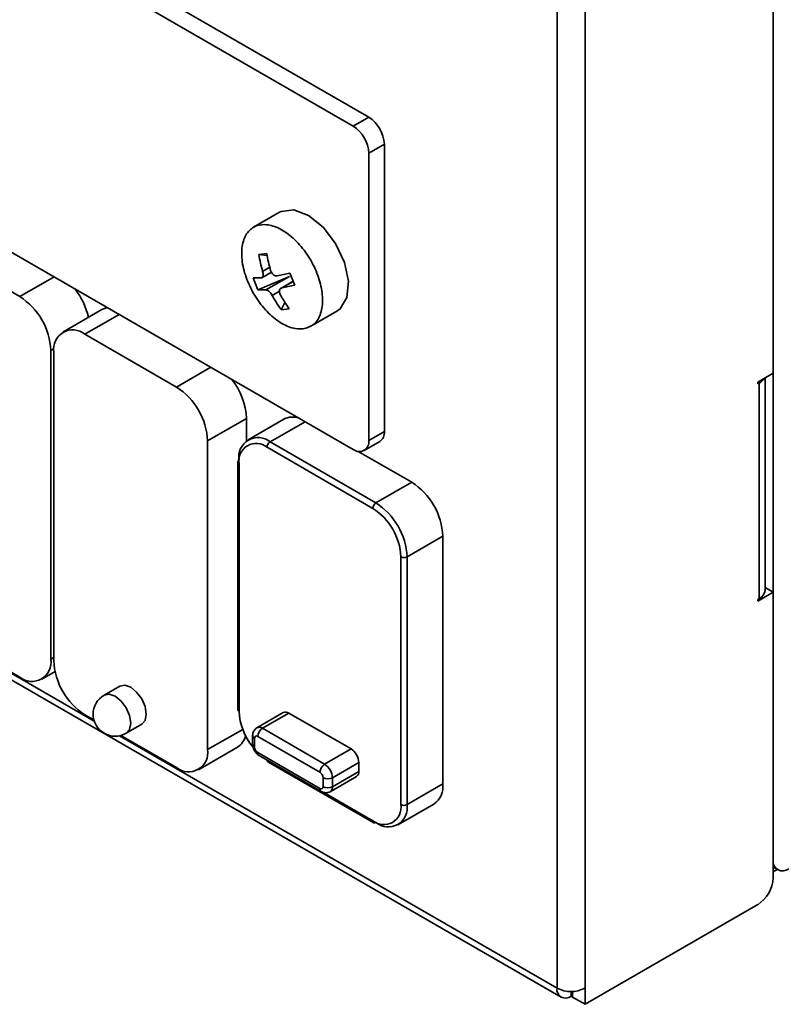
# Model space of a CAD drawing. Header units: millimetres. Extents: x 0 to 420, y 0 to 297.
# Tile 97 of 110: x 325 to 337, y 95 to 109. Entities that reach past the tile are written whole.
import ezdxf

# ---------------------------------------------------------------- set-up
doc = ezdxf.new("R2010")
doc.units = ezdxf.units.MM

msp = doc.modelspace()

# ---------------------------------------------------------------- linework, layer by layer
at = {"color": 7, "linetype": 'Continuous', "lineweight": 35}
for p, q in [((336.7242, 104.1196), (336.7242, 120.1782)), ((336.7242, 120.1782), (336.7242, 96.7435)), ((333.448, 94.7977), (333.448, 118.5318)), ((333.8722, 118.5318), (333.8722, 94.7977)), ((330.596, 107.9982), (315.9353, 116.4616)), ((330.3603, 107.8621), (315.6996, 116.3255)), ((315.6996, 111.4263), (330.3603, 102.9629)), ((330.3603, 107.8621), (330.596, 107.9982)), ((330.8317, 107.5899), (330.596, 107.4539)), ((330.8317, 103.235), (330.8317, 107.5899)), ((330.596, 103.099), (330.596, 107.4539)), ((311.8996, 107.1358), (333.5101, 94.6603)), ((329.2434, 106.5577), (328.8496, 106.3303)), ((323.9185, 106.0815), (325.3068, 105.2801)), ((329.0509, 105.9349), (328.9299, 105.9201)), ((329.056, 105.904), (328.9299, 105.9201)), ((328.8439, 105.5653), (328.9641, 105.5629)), ((328.8439, 105.5653), (328.9171, 105.3833)), ((329.3941, 105.5869), (328.9171, 105.3833)), ((328.9757, 105.5663), (329.1201, 105.6496)), ((329.0373, 105.3809), (329.3941, 105.5869)), ((329.206, 105.5924), (329.4012, 105.6333)), ((329.4744, 105.4513), (329.4012, 105.6333)), ((329.0373, 105.3809), (328.9171, 105.3833)), ((329.4499, 105.5123), (329.2641, 105.405)), ((329.4744, 105.4513), (329.2793, 105.4104)), ((326.5503, 105.0831), (325.9611, 104.7429)), ((329.2674, 105.0817), (329.3252, 105.1906)), ((329.2674, 105.0817), (329.3884, 105.0965)), ((329.7162, 104.8292), (330.11, 105.0565)), ((326.2944, 104.7099), (327.6827, 103.9085)), ((325.7782, 104.4636), (325.7782, 99.7848)), ((325.823, 99.7589), (325.823, 104.4377)), ((336.7242, 104.1196), (336.4885, 103.9835)), ((336.6, 100.8262), (336.6, 104.0479)), ((336.4885, 103.9835), (336.4885, 103.9563)), ((336.5121, 103.9699), (336.4885, 103.9563)), ((336.5121, 103.9699), (336.5121, 100.7038)), ((328.7433, 103.4322), (328.1541, 103.092)), ((328.7433, 103.4322), (328.7433, 103.0934)), ((329.3104, 103.4231), (328.7683, 103.1101)), ((330.596, 103.099), (330.8317, 103.235)), ((328.1541, 103.092), (328.1541, 98.4132)), ((330.6572, 102.0702), (329.0545, 102.9955)), ((329.1016, 103.0771), (330.7044, 102.1519)), ((330.5269, 102.9464), (330.7626, 103.0824)), ((330.4337, 102.934), (331.2465, 102.4648)), ((328.6107, 102.7777), (328.6107, 99.0216)), ((328.6302, 102.7505), (328.6302, 98.9944)), ((330.7044, 102.1519), (331.2465, 102.4648)), ((331.7179, 101.6483), (331.1758, 101.3354)), ((331.7179, 101.6483), (331.7179, 97.8922)), ((331.0815, 97.5793), (331.0815, 101.3354)), ((331.1758, 101.3354), (331.1758, 97.5793)), ((336.4885, 100.6629), (336.7242, 100.799)), ((336.6, 100.8707), (336.7242, 100.799)), ((336.7242, 96.4713), (336.7242, 100.799)), ((336.4885, 100.6902), (336.5121, 100.7038)), ((336.4885, 100.6902), (336.4885, 100.6629)), ((325.3068, 99.5126), (324.4632, 99.9996)), ((325.6401, 99.4796), (325.8418, 99.596)), ((326.8219, 99.3748), (326.5862, 99.2387)), ((329.3011, 98.9755), (328.9004, 98.7442)), ((328.9838, 98.7359), (329.3844, 98.9672)), ((330.3273, 98.423), (329.3844, 98.9672)), ((326.4309, 98.8636), (326.2944, 98.9424)), ((326.9195, 98.6613), (327.1552, 98.7974)), ((328.9838, 98.7359), (329.9266, 98.1916)), ((327.6827, 98.141), (326.839, 98.628)), ((328.8366, 98.627), (328.8366, 98.4909)), ((328.8659, 98.5862), (328.8659, 98.4501)), ((329.8559, 98.0692), (328.913, 98.6134)), ((328.016, 98.108), (328.6052, 98.4482)), ((328.913, 98.3685), (329.8559, 97.8242)), ((329.9266, 98.1916), (330.3273, 98.423)), ((328.9338, 98.3227), (329.8766, 97.7784)), ((329.0683, 98.229), (330.6711, 97.3037)), ((330.0444, 97.9875), (330.4451, 98.2188)), ((330.4451, 98.0827), (330.4451, 98.2188)), ((330.0444, 97.8514), (330.4451, 98.0827)), ((329.903, 97.8514), (329.903, 97.9875)), ((330.0099, 97.7751), (330.4106, 98.0064)), ((330.0444, 97.9875), (330.0444, 97.8514)), ((331.1758, 97.5793), (331.7179, 97.8922)), ((331.0377, 97.274), (331.5798, 97.587)), ((336.7242, 96.6308), (336.7933, 96.5909)), ((336.7242, 96.5604), (336.7852, 96.5956)), ((333.8722, 94.5527), (336.4885, 96.0631)), ((333.8722, 94.5527), (333.8722, 94.7977)), ((333.6601, 94.6752), (333.6601, 94.747)), ((333.6836, 94.6616), (333.6601, 94.6752)), ((333.6836, 94.7475), (333.6836, 94.6616)), ((333.6836, 94.6616), (333.6837, 94.6616)), ((333.6837, 94.7475), (333.6837, 94.6616)), ((333.6837, 94.6616), (333.8722, 94.5527))]:
    msp.add_line(p, q, dxfattribs=at)
at = {"color": 8, "linetype": 'Continuous', "lineweight": 35}
for p, q in [((328.9879, 105.6613), (329.0957, 105.7235)), ((325.3068, 105.2801), (325.8266, 105.5801)), ((329.451, 105.5096), (329.2793, 105.4104)), ((329.2429, 105.3599), (329.1345, 105.2973)), ((326.8141, 105.01), (326.2944, 104.7099)), ((325.8254, 104.4908), (325.7782, 104.4636)), ((327.6827, 103.9085), (328.2024, 104.2085)), ((336.5121, 103.9699), (336.4885, 103.9835)), ((329.632, 103.3833), (329.1016, 103.0771)), ((326.4363, 98.8454), (324.4447, 99.9952)), ((325.7782, 99.7848), (325.823, 99.8106)), ((328.1541, 98.4132), (328.6857, 98.7201)), ((333.448, 94.7977), (326.8205, 98.6236)), ((329.9127, 97.7641), (330.6572, 97.3343))]:
    msp.add_line(p, q, dxfattribs=at)
at = {"color": 7, "linetype": 'Continuous', "lineweight": 35, "flags": 128}
for points in [[(329.2434, 106.5577), (329.2684, 106.5705), (329.461, 106.594), (329.6828, 106.5112), (329.9037, 106.3333), (330.094, 106.0844), (330.228, 105.798), (330.2875, 105.5128), (330.2645, 105.2674), (330.1621, 105.0948), (330.11, 105.0565)], [(326.5503, 105.0831), (326.6217, 105.1096), (326.6373, 105.1121)], [(327.2242, 98.95), (327.2063, 99.0645), (327.1552, 99.1823), (327.0787, 99.2855), (326.9885, 99.3583), (326.8983, 99.3896), (326.8219, 99.3748)], [(327.1552, 98.7974), (327.1552, 98.7974), (327.2063, 98.8562), (327.2242, 98.95)]]:
    msp.add_lwpolyline(points, dxfattribs=at)
at = {"color": 8, "linetype": 'Continuous', "lineweight": 35, "flags": 128}
msp.add_lwpolyline([(326.5862, 99.2387), (326.6626, 99.2535), (326.7528, 99.2222), (326.843, 99.1494), (326.9195, 99.0463), (326.9706, 98.9285), (326.9885, 98.8139), (326.9706, 98.7201), (326.9195, 98.6613), (326.9195, 98.6613)], dxfattribs=at)
at = {"color": 7, "linetype": 'Continuous', "lineweight": 35}
for centre, radius, start, end in [((330.3199, 107.5666), 0.5123, 2.60546, 57.39453), ((330.0842, 107.4306), 0.5123, 2.60546, 57.39453), ((330.9832, 106.2444), 2.0787, 188.97416, 196.29094), ((331.1042, 106.2591), 2.0787, 188.97423, 196.29087), ((325.2791, 104.7197), 1.0977, 13.00617, 37.51719), ((324.7547, 104.417), 1.0245, 2.60552, 57.39448), ((330.7376, 106.1373), 1.8099, 207.65202, 215.67695), ((330.8586, 106.1521), 1.8099, 207.65215, 215.67681), ((326.1104, 104.4843), 0.2911, 50.79678, 189.21397), ((327.7215, 103.3847), 1.0229, 2.66045, 38.83835), ((336.4261, 104.1345), 0.1857, 297.59515, 329.28733), ((327.1306, 103.0454), 1.0245, 2.60552, 57.39448), ((329.4404, 103.1711), 0.2836, 69.62161, 117.28496), ((328.9176, 102.8515), 0.2911, 50.79677, 189.21398), ((330.6726, 103.2151), 0.1603, 304.16639, 7.14588), ((328.8888, 102.7924), 0.262, 50.79661, 189.21409), ((329.1568, 102.9908), 0.1025, 122.60587, 177.39438), ((330.4523, 103.0757), 0.1456, 230.79673, 9.21407), ((328.644, 102.7744), 0.0335, 114.37516, 174.30523), ((330.6944, 101.6017), 1.0245, 2.6055, 57.39449), ((330.7596, 102.0655), 0.1025, 122.60587, 177.39438), ((330.1523, 101.2888), 1.0245, 2.6055, 57.39449), ((330.1604, 101.2934), 0.9221, 2.60546, 57.39456), ((331.1286, 101.4263), 0.1025, 242.60966, 297.39032), ((336.4498, 100.8412), 0.1509, 294.37463, 354.30524), ((325.4908, 99.7382), 0.2911, 230.79675, 9.214), ((326.8465, 99.8055), 1.0245, 182.6055, 237.3945), ((326.7528, 98.95), 0.3333, 119.99731, 299.99731), ((329.5507, 99.0372), 0.9215, 182.66608, 219.25069), ((329.3356, 98.8991), 0.0838, 54.38192, 114.30661), ((329.0666, 98.6065), 0.1537, 122.60556, 177.39418), ((328.4631, 98.6781), 0.2703, 301.73442, 348.64476), ((328.8946, 98.5909), 0.0291, 50.79767, 189.21308), ((327.8667, 98.3666), 0.2911, 230.79675, 9.214), ((328.9682, 98.4548), 0.1025, 182.60485, 237.39515), ((330.1892, 98.2072), 0.2561, 2.60535, 57.3948), ((330.0094, 98.0622), 0.1537, 122.60556, 177.39418), ((329.8006, 97.9829), 0.1025, 2.60587, 57.39413), ((329.7885, 97.9759), 0.2561, 2.60535, 57.3948), ((330.3624, 98.0742), 0.0832, 305.42646, 5.8858), ((329.9737, 98.124), 0.1537, 242.60968, 297.39032), ((329.8743, 97.8468), 0.0291, 230.79538, 9.21537), ((329.9737, 97.9879), 0.1537, 242.60968, 297.39032), ((331.4002, 97.8521), 0.3202, 304.11176, 7.20042), ((330.8229, 97.5373), 0.262, 230.79681, 9.214), ((330.8884, 97.5327), 0.2911, 230.7968, 9.21397), ((331.1286, 97.6703), 0.1025, 242.60966, 297.39032), ((330.6849, 97.3343), 0.0335, 245.69214, 305.61661), ((336.8679, 96.7202), 0.1456, 170.78598, 309.20346), ((336.2125, 96.4946), 0.5123, 302.6056, 357.39446), ((333.5773, 94.7767), 0.131, 170.78602, 309.20319), ((333.6601, 95.2071), 0.4611, 242.60968, 297.39032)]:
    msp.add_arc(centre, radius, start, end, dxfattribs=at)
at = {"color": 8, "linetype": 'Continuous', "lineweight": 35}
for centre, radius, start, end in [((328.644, 102.781), 0.0335, 185.69455, 245.62566), ((328.644, 99.0249), 0.0335, 185.69455, 245.62566), ((328.9347, 98.6672), 0.0844, 54.49855, 112.978), ((328.8844, 98.6304), 0.0479, 183.99215, 247.28305), ((328.8867, 98.4959), 0.0503, 185.69476, 245.62537), ((328.9637, 98.3638), 0.0509, 174.75587, 233.93135), ((329.0843, 98.2537), 0.0294, 181.82084, 237.0638), ((329.9059, 97.8193), 0.0503, 174.37934, 234.29464), ((329.9651, 97.8414), 0.08, 303.91462, 7.229), ((330.6886, 97.3301), 0.0316, 172.34306, 236.34556)]:
    msp.add_arc(centre, radius, start, end, dxfattribs=at)
at = {"color": 7, "linetype": 'Continuous', "lineweight": 35}
for points, knots in [([(329.6003, 104.7912), (329.6558, 104.8071), (329.7666, 104.8389), (329.8688, 104.994), (329.9075, 105.2087), (329.8751, 105.467), (329.7761, 105.7375), (329.6214, 105.9904), (329.4286, 106.1969), (329.2194, 106.3339), (329.0173, 106.3858), (328.8452, 106.3469), (328.7224, 106.2215), (328.6628, 106.0237), (328.6731, 105.7759), (328.7522, 105.5059), (328.891, 105.2444), (329.0743, 105.0203), (329.2804, 104.8606), (329.463, 104.7875), (329.5622, 104.7901), (329.6003, 104.7912)], [0, 0, 0, 0, 0.0536887, 0.1073775, 0.1610662, 0.2147549, 0.2684436, 0.3221323, 0.3758211, 0.4295098, 0.4831985, 0.5368873, 0.590576, 0.6442647, 0.6979534, 0.7516422, 0.8053309, 0.8590197, 0.9127084, 0.9663971, 1, 1, 1, 1]), ([(329.206, 105.5924), (329.198, 105.5921), (329.182, 105.5914), (329.1566, 105.6041), (329.1341, 105.6253), (329.1177, 105.6508), (329.1115, 105.6686), (329.1089, 105.676)], [0, 0, 0, 0, 0.2134951, 0.4270664, 0.6389561, 0.8501128, 1, 1, 1, 1]), ([(328.9879, 105.6613), (328.9905, 105.6506), (328.9956, 105.6291), (328.9952, 105.6001), (328.9885, 105.5778), (328.9774, 105.5653), (328.968, 105.5636), (328.9641, 105.5629)], [0, 0, 0, 0, 0.2134951, 0.4270664, 0.6389561, 0.8501128, 1, 1, 1, 1]), ([(329.0373, 105.3809), (329.0436, 105.3803), (329.0562, 105.3789), (329.0794, 105.365), (329.1024, 105.344), (329.1215, 105.3201), (329.1307, 105.304), (329.1345, 105.2973)], [0, 0, 0, 0, 0.2134951, 0.4270664, 0.6389561, 0.8501128, 1, 1, 1, 1]), ([(329.2554, 105.3121), (329.2511, 105.3218), (329.2426, 105.3412), (329.2408, 105.369), (329.2479, 105.3915), (329.2618, 105.4056), (329.2741, 105.409), (329.2793, 105.4104)], [0, 0, 0, 0, 0.2134953, 0.4270667, 0.6389561, 0.8501142, 1, 1, 1, 1]), ([(328.9004, 98.7442), (328.8909, 98.7375), (328.8719, 98.7243), (328.8519, 98.695), (328.839, 98.6621), (328.8374, 98.6385), (328.8366, 98.627)], [0, 0, 0, 0, 0.2606213, 0.5168447, 0.7645154, 1, 1, 1, 1]), ([(328.8366, 98.4909), (328.8381, 98.4754), (328.841, 98.4443), (328.8635, 98.3943), (328.8956, 98.3498), (328.921, 98.3317), (328.9338, 98.3227)], [0, 0, 0, 0, 0.2499984, 0.499998, 0.7499988, 1, 1, 1, 1]), ([(329.8766, 97.7784), (329.8869, 97.7734), (329.9081, 97.763), (329.9431, 97.7576), (329.9784, 97.7603), (329.9993, 97.7702), (330.0099, 97.7751)], [0, 0, 0, 0, 0.23548772, 0.48316291, 0.73938254, 1, 1, 1, 1])]:
    msp.add_open_spline(points, degree=3, knots=knots, dxfattribs=at)

doc.saveas('drawing.dxf')
